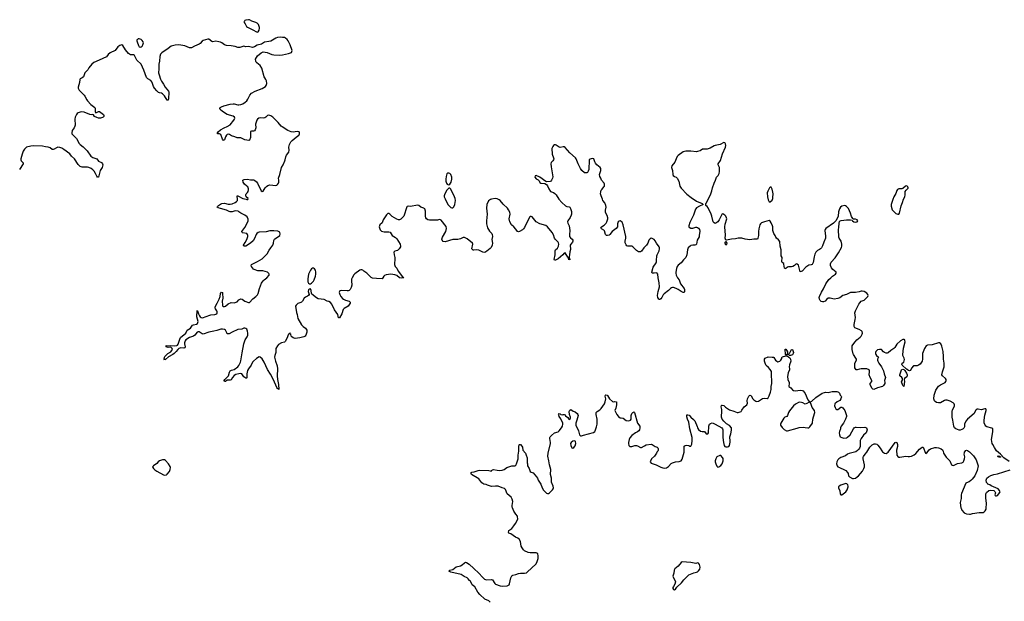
# Model space of a CAD drawing. Header units: inches. Extents: x 2133841 to 2292144, y 758099 to 915581.
# Tile 32 of 80: x 2191639 to 2211989, y 808068 to 820088. Entities that reach past the tile are written whole.
import ezdxf

# ---------------------------------------------------------------- set-up
doc = ezdxf.new("R2010")
doc.units = ezdxf.units.IN
doc.header["$MEASUREMENT"] = 0
for name, color, linetype in [('C1891', 7, 'Continuous'), ('C1892', 7, 'Continuous'), ('C2800', 7, 'Continuous'), ('C2801', 7, 'Continuous'), ('C2810', 7, 'Continuous'), ('C2811', 7, 'Continuous')]:
    doc.layers.add(name, color=color, linetype=linetype)

msp = doc.modelspace()

# ---------------------------------------------------------------- linework, layer by layer
at = {"layer": 'C1891', "color": 6, "elevation": 300}
for points in [[(2196298, 820000), (2196327, 819950), (2196348, 819930), (2196460, 819880), (2196530, 819834), (2196550, 819831), (2196570, 819838), (2196587, 819873), (2196594, 819910), (2196592, 819928), (2196573, 819990), (2196563, 820000)], [(2200000, 816188), (2199994, 816194), (2199930, 816216), (2199890, 816247), (2199870, 816256), (2199710, 816230), (2199665, 816235), (2199650, 816229), (2199641, 816219), (2199576, 816030), (2199562, 816010), (2199515, 815965), (2199490, 815952), (2199470, 815951), (2199430, 815966), (2199340, 816020), (2199290, 816070), (2199270, 816082), (2199250, 816083), (2199223, 816057), (2199154, 815950), (2199130, 815892), (2199085, 815850), (2199073, 815830), (2199068, 815810), (2199086, 815746), (2199114, 815714), (2199170, 815700), (2199250, 815706), (2199270, 815704), (2199294, 815694), (2199337, 815630), (2199403, 815583), (2199430, 815557), (2199501, 815450), (2199512, 815410), (2199507, 815390), (2199485, 815350), (2199450, 815321), (2199390, 815304), (2199374, 815286), (2199377, 815230), (2199394, 815170), (2199395, 815150), (2199384, 815030), (2199400, 814990), (2199431, 814951), (2199459, 814890), (2199511, 814831), (2199541, 814781), (2199559, 814770), (2199577, 814750), (2199530, 814747), (2199490, 814750), (2199430, 814800), (2199394, 814814), (2199310, 814830), (2199210, 814816), (2199177, 814803), (2199164, 814790), (2199147, 814750), (2199130, 814730), (2199010, 814736), (2198930, 814747), (2198901, 814761), (2198810, 814847), (2198754, 814890), (2198730, 814914), (2198710, 814921), (2198690, 814918), (2198670, 814909), (2198563, 814837), (2198545, 814815), (2198509, 814750), (2198498, 814722), (2198494, 814690), (2198500, 814600), (2198488, 814552), (2198470, 814510), (2198449, 814491), (2198430, 814483), (2198410, 814481), (2198290, 814491), (2198257, 814483), (2198245, 814470), (2198244, 814450), (2198254, 814410), (2198276, 814370), (2198308, 814328), (2198330, 814310), (2198370, 814290), (2198449, 814269), (2198468, 814248), (2198467, 814230), (2198458, 814210), (2198427, 814170), (2198343, 814117), (2198324, 814096), (2198296, 814010), (2198250, 813927), (2198230, 813929), (2198213, 813993), (2198144, 814090), (2198090, 814206), (2198061, 814241), (2198030, 814261), (2197993, 814273), (2197930, 814302), (2197810, 814321), (2197770, 814340), (2197675, 814415), (2197670, 814430), (2197665, 814490), (2197659, 814510), (2197650, 814524), (2197630, 814521), (2197610, 814502), (2197601, 814470), (2197619, 814410), (2197611, 814390), (2197589, 814371), (2197545, 814350), (2197519, 814330), (2197481, 814270), (2197463, 814250), (2197450, 814241), (2197390, 814220), (2197351, 814190), (2197342, 814170), (2197358, 814038), (2197373, 813993), (2197390, 813910), (2197464, 813784), (2197496, 813750), (2197546, 813710), (2197572, 813670), (2197576, 813630), (2197553, 813570), (2197540, 813550), (2197510, 813532), (2197430, 813515), (2197330, 813502), (2197292, 813512), (2197263, 813530), (2197250, 813550), (2197244, 813590), (2197238, 813598), (2197230, 813606), (2197210, 813602), (2197190, 813573), (2197177, 813530), (2197150, 813487), (2197126, 813434), (2197110, 813423), (2197048, 813412), (2196990, 813377), (2196964, 813350), (2196935, 813290), (2196931, 813210), (2196909, 813150), (2196905, 813110), (2196925, 813030), (2196957, 812937), (2196970, 812870), (2196963, 812730), (2196969, 812649), (2196987, 812547), (2196992, 812448), (2196990, 812446), (2196980, 812460), (2196970, 812464), (2196950, 812488), (2196883, 812643), (2196821, 812761), (2196759, 812859), (2196690, 813008), (2196650, 813076), (2196610, 813116), (2196590, 813118), (2196530, 813083), (2196470, 813031), (2196450, 813007), (2196421, 812950), (2196365, 812870), (2196350, 812839), (2196334, 812770), (2196331, 812689), (2196323, 812677), (2196310, 812677), (2196270, 812704), (2196227, 812767), (2196210, 812774), (2196170, 812771), (2196106, 812754), (2196070, 812731), (2196035, 812690), (2196010, 812647), (2195990, 812641), (2195940, 812640), (2195924, 812636), (2195890, 812611), (2195870, 812610), (2195867, 812630), (2195877, 812650), (2195951, 812729), (2195977, 812803), (2195992, 812828), (2196013, 812847), (2196070, 812860), (2196150, 812912), (2196170, 812938), (2196202, 813010), (2196210, 813035), (2196236, 813204), (2196272, 813390), (2196302, 813470), (2196340, 813530), (2196351, 813570), (2196353, 813610), (2196347, 813650), (2196330, 813690), (2196310, 813707), (2196290, 813713), (2196270, 813712), (2196229, 813691), (2196150, 813682), (2196030, 813632), (2195970, 813596), (2195950, 813592), (2195930, 813597), (2195924, 813604), (2195889, 813670), (2195870, 813683), (2195830, 813693), (2195795, 813690), (2195710, 813661), (2195650, 813653), (2195550, 813630), (2195430, 813590), (2195410, 813594), (2195350, 813636), (2195324, 813636), (2195309, 813630), (2195257, 813570), (2195230, 813550), (2195150, 813523), (2195070, 813470), (2195058, 813450), (2195048, 813410), (2195047, 813387), (2195060, 813330), (2195050, 813306), (2195030, 813299), (2194970, 813307), (2194928, 813292), (2194905, 813275), (2194870, 813228), (2194831, 813190), (2194803, 813170), (2194717, 813123), (2194650, 813067), (2194637, 813063), (2194630, 813050), (2194624, 813064), (2194629, 813111), (2194636, 813130), (2194703, 813190), (2194759, 813221), (2194779, 813241), (2194796, 813270), (2194793, 813293), (2194772, 813312), (2194750, 813318), (2194710, 813314), (2194690, 813318), (2194665, 813330), (2194664, 813344), (2194659, 813350), (2194750, 813351), (2194845, 813345), (2194889, 813351), (2194901, 813359), (2194917, 813383), (2194954, 813506), (2194962, 813518), (2195070, 813610), (2195102, 813670), (2195170, 813713), (2195210, 813773), (2195230, 813784), (2195290, 813797), (2195312, 813810), (2195323, 813830), (2195324, 813850), (2195302, 813950), (2195304, 814076), (2195310, 814079), (2195316, 814070), (2195332, 814010), (2195353, 813970), (2195370, 813949), (2195390, 813934), (2195410, 813927), (2195440, 813930), (2195474, 813946), (2195590, 813985), (2195670, 813995), (2195710, 814012), (2195722, 814030), (2195722, 814050), (2195714, 814070), (2195687, 814110), (2195679, 814130), (2195679, 814150), (2195722, 814230), (2195758, 814310), (2195779, 814370), (2195788, 814430), (2195810, 814459), (2195828, 814448), (2195831, 814431), (2195836, 814330), (2195826, 814270), (2195827, 814190), (2195833, 814173), (2195850, 814160), (2195870, 814158), (2195890, 814164), (2195950, 814212), (2196010, 814244), (2196070, 814239), (2196110, 814247), (2196130, 814258), (2196170, 814296), (2196210, 814317), (2196235, 814315), (2196294, 814270), (2196370, 814243), (2196390, 814244), (2196458, 814322), (2196522, 814370), (2196556, 814404), (2196570, 814431), (2196592, 814530), (2196636, 814644), (2196670, 814690), (2196690, 814710), (2196747, 814753), (2196792, 814810), (2196797, 814830), (2196790, 814844), (2196757, 814870), (2196666, 814894), (2196558, 814898), (2196484, 814924), (2196470, 814933), (2196450, 814960), (2196431, 814990), (2196424, 815016), (2196430, 815030), (2196552, 815088), (2196652, 815148), (2196750, 815250), (2196794, 815326), (2196831, 815370), (2196870, 815428), (2196884, 815470), (2196894, 815526), (2196907, 815550), (2196930, 815571), (2196990, 815604), (2197016, 815630), (2197024, 815656), (2197014, 815694), (2196991, 815711), (2196975, 815715), (2196890, 815725), (2196810, 815721), (2196730, 815702), (2196590, 815694), (2196570, 815690), (2196539, 815670), (2196523, 815650), (2196494, 815566), (2196465, 815515), (2196410, 815471), (2196310, 815408), (2196290, 815405), (2196270, 815410), (2196263, 815430), (2196298, 815482), (2196333, 815547), (2196353, 815610), (2196354, 815630), (2196350, 815651), (2196331, 815671), (2196245, 815685), (2196238, 815690), (2196233, 815710), (2196292, 815790), (2196355, 815910), (2196362, 815930), (2196362, 815962), (2196338, 816010), (2196290, 816048), (2196208, 816088), (2196170, 816120), (2196152, 816130), (2196090, 816134), (2196030, 816120), (2195990, 816118), (2195970, 816123), (2195910, 816153), (2195790, 816189), (2195739, 816198), (2195720, 816210), (2195730, 816230), (2195750, 816250), (2195790, 816278), (2195814, 816286), (2195870, 816293), (2195950, 816277), (2195990, 816275), (2196030, 816283), (2196092, 816310), (2196123, 816330), (2196139, 816350), (2196140, 816390), (2196130, 816430), (2196135, 816445), (2196149, 816450), (2196250, 816391), (2196317, 816377), (2196330, 816369), (2196357, 816370), (2196358, 816390), (2196318, 816430), (2196310, 816450), (2196310, 816470), (2196318, 816490), (2196350, 816519), (2196362, 816538), (2196370, 816570), (2196369, 816590), (2196354, 816630), (2196336, 816650), (2196282, 816690), (2196257, 816730), (2196253, 816770), (2196276, 816784), (2196350, 816792), (2196410, 816780), (2196470, 816779), (2196493, 816770), (2196530, 816739), (2196555, 816710), (2196630, 816551), (2196650, 816535), (2196670, 816543), (2196709, 816612), (2196739, 816642), (2196770, 816662), (2196810, 816674), (2196930, 816664), (2196950, 816669), (2196970, 816682), (2196988, 816710), (2196994, 816730), (2196997, 816770), (2196989, 816811), (2197015, 816890), (2197051, 817030), (2197087, 817090), (2197120, 817170), (2197128, 817192), (2197137, 817250), (2197150, 817290), (2197200, 817350), (2197205, 817390), (2197202, 817450), (2197215, 817510), (2197240, 817560), (2197268, 817592), (2197350, 817663), (2197410, 817698), (2197417, 817710), (2197419, 817730), (2197419, 817750), (2197413, 817770), (2197390, 817779), (2197333, 817767), (2197290, 817764), (2197250, 817772), (2197180, 817800), (2197065, 817870), (2197046, 817886), (2196984, 817964), (2196870, 818074), (2196830, 818102), (2196790, 818117), (2196762, 818110), (2196724, 818070), (2196704, 818056), (2196670, 818051), (2196610, 818059), (2196579, 818050), (2196551, 818029), (2196538, 818010), (2196509, 817930), (2196516, 817850), (2196508, 817810), (2196490, 817790), (2196470, 817783), (2196430, 817785), (2196410, 817775), (2196406, 817754), (2196410, 817710), (2196408, 817650), (2196390, 817598), (2196372, 817588), (2196290, 817607), (2196210, 817643), (2196130, 817648), (2196088, 817668), (2196013, 817690), (2195972, 817712), (2195950, 817719), (2195930, 817716), (2195910, 817703), (2195889, 817670), (2195870, 817608), (2195850, 817594), (2195830, 817617), (2195794, 817714), (2195770, 817728), (2195728, 817730), (2195730, 817750), (2195744, 817770), (2195790, 817814), (2195865, 817855), (2195930, 817879), (2195990, 817918), (2196065, 818010), (2196077, 818030), (2196083, 818050), (2196078, 818070), (2196050, 818094), (2195927, 818127), (2195827, 818190), (2195784, 818230), (2195773, 818250), (2195785, 818270), (2195812, 818288), (2195859, 818310), (2195990, 818344), (2196050, 818352), (2196070, 818350), (2196150, 818326), (2196170, 818325), (2196210, 818334), (2196250, 818352), (2196299, 818381), (2196331, 818409), (2196356, 818444), (2196394, 818526), (2196431, 818569), (2196508, 818612), (2196650, 818666), (2196716, 818710), (2196734, 818730), (2196745, 818770), (2196742, 818822), (2196729, 818850), (2196703, 818883), (2196688, 818910), (2196643, 819083), (2196610, 819138), (2196537, 819197), (2196525, 819210), (2196517, 819230), (2196515, 819270), (2196557, 819343), (2196630, 819406), (2196670, 819420), (2196752, 819412), (2196853, 819370), (2196890, 819360), (2197010, 819352), (2197070, 819359), (2197197, 819390), (2197254, 819410), (2197266, 819430), (2197267, 819450), (2197231, 819570), (2197190, 819651), (2197170, 819676), (2197130, 819708), (2197110, 819717), (2197070, 819723), (2197030, 819724), (2196970, 819717), (2196930, 819703), (2196830, 819647), (2196790, 819636), (2196696, 819624), (2196637, 819583), (2196550, 819558), (2196490, 819524), (2196450, 819512), (2196370, 819531), (2196310, 819530), (2196270, 819540), (2196250, 819537), (2196190, 819512), (2196170, 819511), (2196150, 819514), (2196090, 819534), (2196009, 819549), (2195910, 819552), (2195870, 819566), (2195814, 819610), (2195790, 819623), (2195752, 819632), (2195690, 819641), (2195630, 819633), (2195610, 819640), (2195550, 819685), (2195530, 819688), (2195430, 819660), (2195410, 819645), (2195370, 819598), (2195350, 819582), (2195250, 819540), (2195190, 819509), (2195150, 819508), (2195050, 819548), (2194930, 819567), (2194850, 819563), (2194770, 819539), (2194710, 819492), (2194578, 819402), (2194548, 819372), (2194533, 819327), (2194529, 819230), (2194516, 819170), (2194513, 819130), (2194515, 819070), (2194509, 818990), (2194518, 818950), (2194550, 818860), (2194570, 818819), (2194614, 818754), (2194646, 818690), (2194714, 818610), (2194724, 818590), (2194716, 818450), (2194710, 818426), (2194690, 818426), (2194631, 818511), (2194590, 818555), (2194570, 818566), (2194530, 818575), (2194510, 818585), (2194470, 818618), (2194423, 818670), (2194401, 818710), (2194386, 818770), (2194370, 818803), (2194348, 818830), (2194286, 818866), (2194261, 818890), (2194207, 819047), (2194147, 819167), (2194060, 819250), (2194010, 819350), (2193990, 819361), (2193930, 819361), (2193910, 819372), (2193890, 819391), (2193825, 819465), (2193770, 819557), (2193750, 819566), (2193730, 819564), (2193706, 819554), (2193670, 819527), (2193614, 819450), (2193510, 819400), (2193470, 819370), (2193430, 819323), (2193279, 819250), (2193174, 819206), (2193130, 819170), (2193069, 819090), (2193044, 819050), (2192986, 818990), (2192955, 818910), (2192930, 818883), (2192890, 818862), (2192884, 818850), (2192877, 818790), (2192850, 818695), (2192850, 818670), (2192869, 818630), (2192886, 818610), (2192969, 818530), (2192984, 818510), (2193023, 818430), (2193038, 818410), (2193112, 818332), (2193191, 818272), (2193201, 818250), (2193198, 818190), (2193202, 818170), (2193210, 818165), (2193270, 818190), (2193291, 818191), (2193370, 818130), (2193378, 818110), (2193376, 818090), (2193364, 818070), (2193350, 818063), (2193306, 818054), (2193270, 818055), (2193230, 818068), (2193186, 818090), (2193163, 818123), (2193150, 818127), (2193118, 818122), (2193090, 818125), (2192970, 818178), (2192910, 818181), (2192850, 818165), (2192829, 818151), (2192810, 818130), (2192784, 818070), (2192779, 818030), (2192782, 817910), (2192777, 817890), (2192763, 817850), (2192724, 817796), (2192713, 817750), (2192719, 817730), (2192730, 817716), (2192812, 817630), (2192870, 817530), (2192890, 817507), (2192950, 817459), (2193034, 817374), (2193110, 817266), (2193150, 817237), (2193210, 817220), (2193230, 817210), (2193270, 817162), (2193330, 817135), (2193352, 817110), (2193354, 817090), (2193342, 817030), (2193305, 816970), (2193270, 816833), (2193250, 816832), (2193230, 816856), (2193204, 816910), (2193175, 816955), (2193147, 816987), (2193113, 817013), (2193071, 817031), (2193039, 817039), (2193010, 817042), (2192930, 817037), (2192890, 817052), (2192850, 817098), (2192772, 817212), (2192707, 817270), (2192674, 817314), (2192550, 817408), (2192510, 817433), (2192470, 817449), (2192430, 817450), (2192400, 817440), (2192350, 817409), (2192330, 817403), (2192310, 817407), (2192270, 817436), (2192230, 817453), (2192170, 817460), (2192110, 817475), (2191930, 817484), (2191870, 817474), (2191779, 817450), (2191736, 817410), (2191713, 817370), (2191690, 817311), (2191660, 817210), (2191660, 817190), (2191670, 817173), (2191710, 817130), (2191709, 817110), (2191638, 816990)]]:
    msp.add_lwpolyline(points, dxfattribs=at)
at = {"layer": 'C1891', "color": 6}
for points, elevation in [([(2194090, 819690), (2194070, 819680), (2194062, 819670), (2194059, 819650), (2194065, 819630), (2194094, 819554), (2194110, 819530), (2194130, 819521), (2194150, 819525), (2194170, 819540), (2194186, 819570), (2194194, 819610), (2194191, 819630), (2194170, 819661), (2194150, 819676), (2194110, 819690)], 300), ([(2197710, 814953), (2197690, 814953), (2197670, 814941), (2197647, 814913), (2197610, 814828), (2197592, 814730), (2197592, 814672), (2197605, 814645), (2197630, 814630), (2197650, 814630), (2197670, 814641), (2197710, 814686), (2197724, 814710), (2197752, 814788), (2197760, 814830), (2197762, 814870), (2197753, 814910), (2197730, 814942)], 300), ([(2194630, 810990), (2194590, 810988), (2194530, 810969), (2194504, 810950), (2194470, 810913), (2194405, 810870), (2194385, 810850), (2194401, 810810), (2194430, 810783), (2194475, 810755), (2194610, 810679), (2194634, 810674), (2194670, 810683), (2194690, 810697), (2194732, 810750), (2194748, 810790), (2194754, 810834), (2194750, 810853), (2194712, 810910), (2194650, 810977)], 400)]:
    msp.add_lwpolyline(points, close=True, dxfattribs=dict(at, elevation=elevation))
at = {"layer": 'C1892', "color": 6, "elevation": 300}
msp.add_lwpolyline([(2196563, 820000), (2196550, 820014), (2196519, 820030), (2196435, 820055), (2196390, 820083), (2196370, 820088), (2196310, 820076), (2196295, 820070), (2196283, 820057), (2196279, 820050), (2196280, 820030), (2196298, 820000)], dxfattribs=at)
at = {"layer": 'C2800', "color": 6, "elevation": 300}
msp.add_lwpolyline([(2201361, 808050), (2201336, 808076), (2201250, 808113), (2201150, 808206), (2201110, 808255), (2201044, 808364), (2200993, 808410), (2200980, 808440), (2200949, 808490), (2200937, 808497), (2200909, 808530), (2200886, 808550), (2200823, 808583), (2200765, 808625), (2200548, 808670), (2200508, 808690), (2200528, 808710), (2200593, 808727), (2200660, 808780), (2200750, 808800), (2200782, 808818), (2200830, 808865), (2200850, 808874), (2200870, 808872), (2200930, 808835), (2201023, 808743), (2201131, 808651), (2201205, 808565), (2201248, 808528), (2201290, 808510), (2201390, 808520), (2201410, 808509), (2201456, 808436), (2201470, 808422), (2201570, 808387), (2201610, 808379), (2201712, 808388), (2201730, 808393), (2201753, 808407), (2201765, 808430), (2201793, 808550), (2201809, 808591), (2201821, 808599), (2201830, 808605), (2201890, 808619), (2201950, 808645), (2201990, 808650), (2202070, 808647), (2202110, 808658), (2202130, 808670), (2202310, 808840), (2202337, 808890), (2202355, 808950), (2202357, 809010), (2202345, 809050), (2202330, 809063), (2202310, 809070), (2202190, 809071), (2202150, 809076), (2202072, 809110), (2202049, 809129), (2202021, 809170), (2202006, 809210), (2201987, 809307), (2201961, 809350), (2201932, 809372), (2201889, 809390), (2201790, 809461), (2201750, 809474), (2201739, 809490), (2201745, 809530), (2201807, 809573), (2201850, 809624), (2201886, 809674), (2201928, 809750), (2201933, 809770), (2201930, 809810), (2201924, 809824), (2201890, 809868), (2201851, 809930), (2201822, 810000)], dxfattribs=at)
msp.add_lwpolyline([(2205330, 808881), (2205307, 808870), (2205249, 808791), (2205182, 808738), (2205168, 808710), (2205159, 808650), (2205139, 808590), (2205150, 808551), (2205185, 808490), (2205191, 808470), (2205178, 808422), (2205150, 808375), (2205140, 808350), (2205140, 808330), (2205150, 808311), (2205170, 808308), (2205190, 808321), (2205218, 808362), (2205314, 808450), (2205367, 808513), (2205467, 808613), (2205570, 808656), (2205630, 808668), (2205650, 808680), (2205670, 808700), (2205693, 808730), (2205702, 808770), (2205690, 808825), (2205670, 808856), (2205650, 808862), (2205610, 808852), (2205510, 808873)], close=True, dxfattribs=at)
at = {"layer": 'C2801', "color": 6, "elevation": 300}
for points in [[(2210000, 812844), (2209965, 812865), (2209881, 812950), (2209868, 812970), (2209876, 812990), (2209913, 813010), (2209923, 813063), (2209922, 813090), (2209893, 813150), (2209889, 813170), (2209904, 813296), (2209941, 813430), (2209936, 813456), (2209930, 813470), (2209918, 813478), (2209910, 813481), (2209890, 813478), (2209844, 813450), (2209770, 813385), (2209724, 813310), (2209706, 813290), (2209645, 813250), (2209590, 813204), (2209570, 813197), (2209550, 813197), (2209510, 813207), (2209490, 813223), (2209448, 813270), (2209410, 813275), (2209370, 813264), (2209335, 813230), (2209327, 813210), (2209327, 813190), (2209332, 813170), (2209344, 813150), (2209387, 813110), (2209367, 813070), (2209366, 813050), (2209375, 813030), (2209396, 812990), (2209454, 812914), (2209492, 812832), (2209505, 812770), (2209533, 812690), (2209513, 812630), (2209520, 812590), (2209517, 812570), (2209493, 812530), (2209470, 812510), (2209370, 812480), (2209290, 812446), (2209270, 812449), (2209250, 812470), (2209218, 812550), (2209218, 812570), (2209250, 812610), (2209253, 812630), (2209218, 812690), (2209193, 812750), (2209202, 812810), (2209202, 812830), (2209194, 812850), (2209150, 812871), (2209030, 812873), (2208993, 812867), (2208950, 812850), (2208930, 812849), (2208910, 812869), (2208899, 812890), (2208897, 812917), (2208902, 812990), (2208933, 813050), (2208934, 813070), (2208905, 813110), (2208889, 813149), (2208870, 813169), (2208864, 813184), (2208847, 813270), (2208843, 813330), (2208844, 813350), (2208855, 813370), (2208903, 813430), (2208940, 813470), (2209010, 813529), (2209030, 813550), (2209051, 813590), (2209056, 813610), (2209050, 813642), (2209038, 813658), (2208988, 813688), (2208902, 813722), (2208890, 813730), (2208884, 813744), (2208885, 813790), (2208908, 813890), (2208910, 813930), (2208901, 814030), (2208910, 814070), (2208935, 814110), (2208981, 814210), (2209001, 814239), (2209030, 814268), (2209090, 814293), (2209130, 814325), (2209166, 814370), (2209173, 814390), (2209171, 814411), (2209150, 814433), (2209090, 814467), (2209050, 814478), (2209030, 814476), (2208990, 814462), (2208910, 814451), (2208810, 814451), (2208730, 814410), (2208651, 814389), (2208590, 814340), (2208550, 814324), (2208470, 814315), (2208390, 814335), (2208365, 814335), (2208350, 814330), (2208324, 814310), (2208288, 814272), (2208250, 814257), (2208230, 814257), (2208206, 814266), (2208185, 814285), (2208170, 814310), (2208163, 814343), (2208170, 814370), (2208210, 814458), (2208255, 814525), (2208299, 814630), (2208365, 814715), (2208405, 814750), (2208436, 814784), (2208501, 814830), (2208515, 814850), (2208513, 814870), (2208444, 814924), (2208418, 814958), (2208399, 815010), (2208398, 815042), (2208410, 815079), (2208490, 815168), (2208564, 815270), (2208623, 815377), (2208634, 815406), (2208633, 815450), (2208616, 815510), (2208575, 815570), (2208570, 815590), (2208563, 815750), (2208570, 815790), (2208575, 815885), (2208586, 815914), (2208599, 815930), (2208620, 815940), (2208730, 815953), (2208811, 815951), (2208844, 815944), (2208852, 815930), (2208882, 815910), (2208910, 815901), (2208948, 815910), (2208962, 815930), (2208948, 815950), (2208910, 815964), (2208868, 815968), (2208856, 815976), (2208830, 816018), (2208807, 816090), (2208766, 816186), (2208730, 816226), (2208710, 816241), (2208690, 816247), (2208629, 816231), (2208605, 816215), (2208583, 816177), (2208563, 816117), (2208553, 816027), (2208544, 815996), (2208506, 815934), (2208459, 815881), (2208302, 815770), (2208285, 815750), (2208282, 815730), (2208292, 815612), (2208290, 815570), (2208262, 815490), (2208230, 815414), (2208208, 815372), (2208191, 815350), (2208170, 815336), (2208130, 815319), (2208096, 815284), (2208076, 815244), (2208056, 815190), (2208039, 815070), (2208016, 815030), (2207999, 815021), (2207950, 815013), (2207930, 815003), (2207889, 814971), (2207810, 814893), (2207790, 814881), (2207770, 814878), (2207732, 815012), (2207710, 815038), (2207690, 815041), (2207652, 815008), (2207617, 814990), (2207590, 814983), (2207530, 814981), (2207507, 814973), (2207470, 814946), (2207450, 814942), (2207444, 814950), (2207435, 815035), (2207429, 815049), (2207399, 815070), (2207391, 815090), (2207401, 815170), (2207379, 815210), (2207374, 815230), (2207375, 815330), (2207357, 815410), (2207346, 815506), (2207321, 815541), (2207280, 815570), (2207265, 815590), (2207253, 815630), (2207227, 815670), (2207207, 815730), (2207206, 815806), (2207201, 815830), (2207171, 815890), (2207150, 815921), (2207130, 815939), (2207030, 815910), (2206973, 815887), (2206950, 815870), (2206938, 815850), (2206914, 815766), (2206907, 815710), (2206908, 815630), (2206897, 815570), (2206890, 815555), (2206814, 815550), (2206730, 815537), (2206630, 815551), (2206564, 815570), (2206530, 815574), (2206488, 815572), (2206430, 815558), (2206353, 815553), (2206250, 815532), (2206230, 815533), (2206220, 815570), (2206224, 815636), (2206213, 815810), (2206220, 815860), (2206251, 815970), (2206247, 815990), (2206230, 816025), (2206210, 816050), (2206190, 816065), (2206170, 816073), (2206150, 816061), (2206098, 815950), (2206070, 815912), (2206030, 815881), (2206010, 815878), (2205990, 815887), (2205972, 815912), (2205945, 816030), (2205931, 816070), (2205870, 816197), (2205850, 816225), (2205818, 816250), (2205818, 816270), (2205822, 816290), (2205830, 816298), (2205913, 816470), (2205944, 816550), (2205959, 816610), (2205993, 816707), (2206021, 816770), (2206032, 816810), (2206042, 816830), (2206075, 816870), (2206095, 816910), (2206104, 816950), (2206104, 817010), (2206100, 817030), (2206072, 817090), (2206075, 817110), (2206120, 817180), (2206167, 817313), (2206223, 817450), (2206231, 817491), (2206225, 817525), (2206217, 817537), (2206210, 817545), (2206190, 817547), (2206115, 817505), (2206011, 817491), (2205990, 817484), (2205910, 817430), (2205890, 817423), (2205850, 817414), (2205785, 817415), (2205750, 817410), (2205701, 817379), (2205650, 817362), (2205630, 817360), (2205510, 817372), (2205410, 817372), (2205350, 817360), (2205250, 817281), (2205230, 817259), (2205205, 817215), (2205177, 817143), (2205116, 817070), (2205107, 817030), (2205129, 816970), (2205139, 816890), (2205145, 816870), (2205170, 816850), (2205210, 816834), (2205230, 816813), (2205259, 816750), (2205283, 816650), (2205307, 816607), (2205425, 816485), (2205514, 816410), (2205630, 816337), (2205742, 816290), (2205762, 816270), (2205750, 816258), (2205690, 816233), (2205630, 816199), (2205610, 816181), (2205603, 816170), (2205589, 816110), (2205567, 816050), (2205486, 815894), (2205466, 815830), (2205468, 815810), (2205478, 815798), (2205510, 815780), (2205550, 815780), (2205610, 815798), (2205630, 815799), (2205650, 815795), (2205670, 815781), (2205687, 815750), (2205694, 815714), (2205685, 815630), (2205679, 815601), (2205644, 815530), (2205624, 815450), (2205610, 815436), (2205591, 815429), (2205550, 815428), (2205510, 815420), (2205495, 815410), (2205458, 815370), (2205440, 815330), (2205427, 815230), (2205406, 815174), (2205358, 815122), (2205310, 815061), (2205250, 815015), (2205230, 814984), (2205215, 814945), (2205199, 814870), (2205198, 814850), (2205208, 814810), (2205234, 814754), (2205270, 814710), (2205294, 814630), (2205373, 814530), (2205381, 814510), (2205377, 814463), (2205368, 814452), (2205350, 814450), (2205310, 814468), (2205251, 814511), (2205210, 814532), (2205150, 814550), (2205130, 814552), (2205112, 814548), (2205090, 814531), (2205050, 814488), (2204957, 814423), (2204939, 814401), (2204910, 814344), (2204890, 814319), (2204870, 814304), (2204865, 814305), (2204850, 814315), (2204830, 814349), (2204822, 814390), (2204836, 814470), (2204864, 814570), (2204856, 814650), (2204834, 814750), (2204829, 814829), (2204810, 814854), (2204750, 814846), (2204710, 814849), (2204706, 814870), (2204730, 814970), (2204790, 815064), (2204797, 815083), (2204803, 815110), (2204806, 815206), (2204811, 815230), (2204853, 815310), (2204863, 815350), (2204862, 815370), (2204855, 815395), (2204800, 815470), (2204775, 815515), (2204750, 815543), (2204710, 815567), (2204690, 815570), (2204670, 815562), (2204642, 815530), (2204618, 815470), (2204594, 815430), (2204538, 815370), (2204493, 815307), (2204470, 815290), (2204450, 815288), (2204430, 815293), (2204390, 815316), (2204314, 815390), (2204290, 815404), (2204210, 815410), (2204190, 815416), (2204170, 815432), (2204155, 815475), (2204154, 815510), (2204166, 815570), (2204167, 815610), (2204109, 815850), (2204090, 815900), (2204070, 815919), (2204050, 815928), (2204030, 815924), (2204009, 815910), (2203994, 815870), (2203992, 815810), (2203966, 815774), (2203883, 815710), (2203839, 815650), (2203823, 815637), (2203790, 815625), (2203770, 815629), (2203757, 815637), (2203746, 815650), (2203724, 815724), (2203710, 815739), (2203664, 815764), (2203650, 815790), (2203661, 815810), (2203717, 815843), (2203759, 815881), (2203773, 815910), (2203791, 815970), (2203792, 815990), (2203781, 816041), (2203754, 816090), (2203748, 816110), (2203749, 816150), (2203759, 816210), (2203753, 816250), (2203730, 816306), (2203694, 816354), (2203681, 816381), (2203654, 816450), (2203645, 816490), (2203647, 816530), (2203658, 816562), (2203674, 816586), (2203715, 816630), (2203725, 816650), (2203728, 816670), (2203726, 816690), (2203716, 816710), (2203666, 816770), (2203650, 816810), (2203627, 816850), (2203623, 816890), (2203650, 816970), (2203651, 817011), (2203638, 817030), (2203570, 817085), (2203541, 817121), (2203526, 817150), (2203504, 817210), (2203476, 817216), (2203447, 817213), (2203430, 817207), (2203412, 817190), (2203410, 817182), (2203399, 816990), (2203390, 816954), (2203372, 816928), (2203358, 816922), (2203330, 816920), (2203310, 816925), (2203258, 816970), (2203230, 817010), (2203181, 817110), (2203139, 817210), (2203125, 817230), (2203010, 817333), (2202910, 817444), (2202890, 817457), (2202870, 817459), (2202810, 817448), (2202792, 817452), (2202730, 817496), (2202710, 817504), (2202690, 817502), (2202670, 817490), (2202655, 817470), (2202637, 817423), (2202646, 817306), (2202673, 817230), (2202676, 817210), (2202670, 817190), (2202658, 817170), (2202626, 817134), (2202618, 817110), (2202624, 817050), (2202659, 816841), (2202653, 816810), (2202630, 816769), (2202610, 816745), (2202530, 816737), (2202510, 816744), (2202390, 816831), (2202310, 816867), (2202290, 816859), (2202289, 816830), (2202310, 816802), (2202357, 816777), (2202375, 816755), (2202390, 816724), (2202410, 816708), (2202490, 816699), (2202525, 816685), (2202550, 816651), (2202576, 816590), (2202610, 816536), (2202674, 816514), (2202699, 816499), (2202728, 816468), (2202781, 816381), (2202846, 816310), (2202921, 816241), (2202948, 816228), (2202998, 816218), (2203010, 816210), (2203026, 816186), (2203042, 816122), (2203044, 816070), (2203040, 816050), (2203018, 816002), (2202967, 815930), (2202962, 815910), (2202965, 815885), (2202992, 815830), (2203009, 815730), (2203000, 815650), (2203005, 815610), (2203022, 815582), (2203058, 815550), (2203069, 815529), (2203070, 815510), (2203062, 815490), (2203027, 815450), (2203019, 815430), (2203021, 815339), (2203010, 815290), (2203005, 815230), (2202993, 815190), (2202992, 815172), (2203009, 815129)], [(2210000, 816614), (2209998, 816630), (2209984, 816650), (2209970, 816654), (2209950, 816648), (2209890, 816601), (2209870, 816595), (2209810, 816594), (2209783, 816577), (2209770, 816560), (2209744, 816497), (2209704, 816430), (2209686, 816370), (2209661, 816310), (2209653, 816270), (2209653, 816233), (2209670, 816160), (2209750, 816085), (2209770, 816072), (2209790, 816066), (2209810, 816070), (2209821, 816090), (2209857, 816243), (2209886, 816310), (2209904, 816376), (2209934, 816430), (2209942, 816470), (2209938, 816510), (2209942, 816538), (2209958, 816562), (2209990, 816590), (2210000, 816609)], [(2203009, 815129), (2202990, 815128), (2202983, 815150), (2202984, 815170), (2202970, 815177), (2202910, 815270), (2202890, 815263), (2202862, 815230), (2202770, 815147), (2202710, 815115), (2202690, 815117), (2202684, 815130), (2202703, 815230), (2202707, 815310), (2202716, 815330), (2202752, 815368), (2202775, 815410), (2202784, 815450), (2202777, 815477), (2202770, 815491), (2202709, 815550), (2202695, 815575), (2202670, 815641), (2202646, 815690), (2202550, 815806), (2202510, 815836), (2202390, 815872), (2202312, 815912), (2202230, 816011), (2202210, 816021), (2202190, 816018), (2202175, 816005), (2202073, 815790), (2202050, 815763), (2202030, 815745), (2201970, 815710), (2201950, 815706), (2201930, 815712), (2201890, 815756), (2201850, 815810), (2201806, 815850), (2201770, 815913), (2201757, 815970), (2201776, 816070), (2201768, 816110), (2201740, 816160), (2201718, 816190), (2201630, 816276), (2201570, 816350), (2201550, 816365), (2201510, 816384), (2201469, 816391), (2201390, 816381), (2201367, 816373), (2201330, 816345), (2201293, 816270), (2201286, 816190), (2201300, 816070), (2201285, 815930), (2201286, 815870), (2201308, 815788), (2201350, 815719), (2201397, 815670), (2201405, 815650), (2201408, 815610), (2201397, 815543), (2201413, 815470), (2201404, 815430), (2201380, 815380), (2201361, 815359), (2201295, 815305), (2201250, 815279), (2201210, 815283), (2201130, 815323), (2201090, 815330), (2201024, 815324), (2201007, 815327), (2200995, 815335), (2200984, 815350), (2201005, 815450), (2200998, 815470), (2200890, 815558), (2200830, 815585), (2200805, 815585), (2200750, 815562), (2200692, 815548), (2200590, 815543), (2200430, 815494), (2200390, 815506), (2200370, 815530), (2200365, 815550), (2200380, 815590), (2200448, 815710), (2200462, 815770), (2200450, 815813), (2200350, 815943), (2200333, 815953), (2200315, 815955), (2200273, 815947), (2200210, 815943), (2200110, 815943), (2200072, 815952), (2200050, 815970), (2200035, 815990), (2200028, 816030), (2200025, 816130), (2200010, 816177), (2200000, 816188)], [(2201822, 810000), (2201818, 810010), (2201815, 810050), (2201831, 810131), (2201820, 810180), (2201799, 810219), (2201716, 810290), (2201677, 810377), (2201656, 810396), (2201610, 810410), (2201530, 810445), (2201470, 810448), (2201390, 810442), (2201310, 810465), (2201279, 810479), (2201230, 810491), (2201190, 810518), (2201130, 810598), (2200980, 810690), (2200969, 810711), (2200973, 810727), (2200985, 810735), (2201030, 810742), (2201113, 810770), (2201150, 810776), (2201333, 810773), (2201390, 810754), (2201392, 810768), (2201401, 810779), (2201410, 810787), (2201430, 810790), (2201510, 810780), (2201550, 810770), (2201610, 810777), (2201650, 810792), (2201710, 810831), (2201810, 810864), (2201872, 810870), (2201890, 810882), (2201906, 810910), (2201939, 811010), (2201942, 811030), (2201938, 811090), (2201953, 811170), (2201954, 811266), (2201962, 811298), (2201970, 811311), (2201990, 811305), (2202016, 811276), (2202030, 811250), (2202041, 811190), (2202090, 811130), (2202108, 811090), (2202126, 811030), (2202130, 810990), (2202128, 810930), (2202134, 810910), (2202137, 810870), (2202167, 810810), (2202187, 810750), (2202210, 810736), (2202250, 810721), (2202322, 810642), (2202342, 810610), (2202355, 810570), (2202408, 810488), (2202439, 810410), (2202467, 810367), (2202504, 810324), (2202530, 810302), (2202550, 810296), (2202570, 810299), (2202590, 810310), (2202651, 810370), (2202664, 810390), (2202670, 810410), (2202663, 810450), (2202627, 810530), (2202627, 810610), (2202608, 810690), (2202618, 810790), (2202588, 810890), (2202578, 810970), (2202557, 811070), (2202564, 811130), (2202611, 811330), (2202611, 811350), (2202594, 811430), (2202597, 811450), (2202606, 811470), (2202630, 811497), (2202690, 811546), (2202767, 811573), (2202790, 811590), (2202840, 811650), (2202860, 811690), (2202867, 811730), (2202865, 811750), (2202822, 811842), (2202789, 811890), (2202783, 811923), (2202778, 811930), (2202788, 811952), (2202810, 811942), (2202826, 811926), (2202850, 811918), (2202870, 811925), (2202890, 811925), (2202910, 811918), (2202922, 811902), (2202967, 811867), (2202990, 811835), (2203010, 811828), (2203021, 811850), (2203021, 811870), (2203000, 811930), (2202995, 811990), (2203010, 812019), (2203027, 812033), (2203030, 812035), (2203077, 811997), (2203122, 811982), (2203162, 811950), (2203175, 811930), (2203178, 811910), (2203153, 811810), (2203132, 811750), (2203130, 811730), (2203135, 811710), (2203187, 811590), (2203210, 811510), (2203230, 811490), (2203250, 811489), (2203290, 811498), (2203501, 811559), (2203524, 811576), (2203534, 811590), (2203560, 811670), (2203571, 811730), (2203577, 811830), (2203554, 811930), (2203554, 811970), (2203572, 811988), (2203630, 812027), (2203657, 812050), (2203725, 812150), (2203742, 812190), (2203752, 812250), (2203740, 812310), (2203744, 812330), (2203750, 812334), (2203779, 812330), (2203790, 812321), (2203805, 812285), (2203830, 812253), (2203890, 812195), (2203910, 812187), (2203930, 812195), (2203971, 812190), (2203977, 812157), (2203976, 812130), (2203958, 812062), (2203937, 812010), (2203983, 811930), (2204030, 811867), (2204050, 811856), (2204070, 811858), (2204110, 811850), (2204170, 811801), (2204230, 811796), (2204260, 811810), (2204276, 811830), (2204280, 811910), (2204290, 811951), (2204310, 811971), (2204330, 811983), (2204348, 811968), (2204408, 811750), (2204453, 811690), (2204457, 811650), (2204451, 811610), (2204436, 811590), (2204411, 811570), (2204368, 811552), (2204290, 811493), (2204252, 811448), (2204236, 811410), (2204222, 811350), (2204219, 811330), (2204230, 811287), (2204250, 811267), (2204270, 811265), (2204290, 811268), (2204350, 811290), (2204390, 811288), (2204410, 811283), (2204470, 811248), (2204490, 811248), (2204550, 811283), (2204590, 811300), (2204690, 811313), (2204711, 811310), (2204770, 811268), (2204812, 811252), (2204830, 811236), (2204837, 811217), (2204836, 811190), (2204830, 811170), (2204810, 811150), (2204802, 811130), (2204758, 811070), (2204695, 811010), (2204671, 810950), (2204690, 810925), (2204790, 810890), (2204890, 810842), (2204930, 810828), (2204970, 810822), (2205010, 810825), (2205050, 810853), (2205106, 810914), (2205131, 810929), (2205190, 810947), (2205270, 810956), (2205310, 810971), (2205334, 811006), (2205370, 811150), (2205370, 811272), (2205390, 811291), (2205424, 811296), (2205466, 811286), (2205490, 811274), (2205510, 811276), (2205530, 811316), (2205539, 811390), (2205539, 811450), (2205487, 811630), (2205471, 811770), (2205444, 811830), (2205430, 811882), (2205426, 811910), (2205430, 811921), (2205450, 811923), (2205473, 811913), (2205508, 811870), (2205566, 811826), (2205590, 811799), (2205641, 811681), (2205650, 811650), (2205670, 811619), (2205710, 811584), (2205745, 811575), (2205795, 811575), (2205830, 811526), (2205858, 811530), (2205872, 811548), (2205880, 811690), (2205894, 811726), (2205915, 811745), (2205950, 811754), (2205970, 811747), (2206011, 811730), (2206150, 811655), (2206167, 811630), (2206173, 811610), (2206169, 811530), (2206174, 811450), (2206188, 811348), (2206200, 811290), (2206210, 811270), (2206230, 811262), (2206270, 811262), (2206293, 811270), (2206309, 811290), (2206321, 811359), (2206325, 811390), (2206317, 811450), (2206319, 811470), (2206338, 811530), (2206353, 811607), (2206353, 811630), (2206348, 811650), (2206310, 811700), (2206250, 811735), (2206220, 811760), (2206190, 811790), (2206159, 811830), (2206147, 811870), (2206141, 811910), (2206150, 811970), (2206150, 812030), (2206140, 812090), (2206144, 812116), (2206150, 812123), (2206157, 812123), (2206190, 812113), (2206223, 812083), (2206310, 812022), (2206399, 811999), (2206470, 811970), (2206490, 811970), (2206550, 811987), (2206564, 812016), (2206614, 812090), (2206670, 812126), (2206678, 812162), (2206675, 812210), (2206681, 812250), (2206710, 812307), (2206730, 812325), (2206750, 812322), (2206756, 812316), (2206790, 812251), (2206810, 812228), (2206850, 812202), (2206870, 812199), (2206907, 812207), (2206930, 812217), (2206990, 812258), (2207030, 812264), (2207090, 812261), (2207110, 812275), (2207130, 812315), (2207157, 812390), (2207168, 812448), (2207169, 812510), (2207185, 812570), (2207187, 812650), (2207179, 812710), (2207179, 812790), (2207174, 812814), (2207150, 812857), (2207117, 812897), (2207070, 812941), (2207052, 812970), (2207035, 813030), (2207032, 813070), (2207048, 813092), (2207110, 813118), (2207190, 813116), (2207218, 813110), (2207225, 813105), (2207259, 813050), (2207287, 813030), (2207310, 813020), (2207330, 813022), (2207349, 813030), (2207369, 813050), (2207389, 813089), (2207393, 813107), (2207403, 813117), (2207470, 813142), (2207500, 813140), (2207536, 813116), (2207556, 813096), (2207573, 813070), (2207575, 813030), (2207547, 812953), (2207544, 812910), (2207550, 812870), (2207547, 812850), (2207521, 812790), (2207506, 812714), (2207513, 812653), (2207543, 812590), (2207543, 812557), (2207532, 812530), (2207538, 812510), (2207580, 812480), (2207610, 812438), (2207630, 812423), (2207670, 812420), (2207770, 812432), (2207810, 812426), (2207834, 812414), (2207870, 812361), (2207930, 812231), (2207962, 812190), (2207958, 812182), (2207910, 812155), (2207870, 812142), (2207826, 812166), (2207796, 812176), (2207750, 812180), (2207675, 812145), (2207630, 812107), (2207550, 812005), (2207530, 811969), (2207510, 811909), (2207491, 811890), (2207453, 811870), (2207430, 811850), (2207369, 811750), (2207362, 811730), (2207363, 811710), (2207400, 811660), (2207438, 811618), (2207488, 811588), (2207510, 811588), (2207710, 811644), (2207750, 811660), (2207830, 811669), (2207870, 811657), (2207930, 811650), (2207950, 811655), (2207970, 811670), (2208022, 811750), (2208031, 811829), (2208068, 811948), (2208071, 811970), (2208063, 812010), (2208021, 812070), (2207990, 812158), (2207978, 812170), (2207986, 812190), (2208010, 812204), (2208090, 812282), (2208225, 812370), (2208270, 812386), (2208290, 812388), (2208350, 812380), (2208430, 812407), (2208490, 812401), (2208530, 812403), (2208550, 812399), (2208565, 812390), (2208581, 812370), (2208596, 812330), (2208615, 812310), (2208622, 812290), (2208610, 812249), (2208590, 812219), (2208531, 812190), (2208487, 812150), (2208480, 812110), (2208494, 812070), (2208510, 812048), (2208530, 812035), (2208550, 812035), (2208610, 812077), (2208630, 812080), (2208649, 812069), (2208690, 812011), (2208730, 811910), (2208730, 811890), (2208710, 811830), (2208665, 811750), (2208620, 811690), (2208604, 811650), (2208602, 811630), (2208582, 811578), (2208578, 811550), (2208580, 811510), (2208597, 811470), (2208630, 811450), (2208670, 811442), (2208730, 811449), (2208750, 811460), (2208800, 811510), (2208870, 811631), (2208887, 811650), (2208910, 811664), (2208930, 811668), (2209010, 811658), (2209108, 811668), (2209143, 811650), (2209153, 811610), (2209144, 811570), (2209134, 811550), (2209077, 811503), (2209029, 811431), (2209010, 811390), (2209010, 811270), (2208997, 811230), (2208978, 811202), (2208958, 811182), (2208922, 811158), (2208893, 811147), (2208780, 811120), (2208750, 811106), (2208704, 811076), (2208610, 811038), (2208569, 811010), (2208550, 810990), (2208529, 810950), (2208519, 810910), (2208532, 810870), (2208550, 810850), (2208582, 810830), (2208687, 810787), (2208714, 810770), (2208749, 810729), (2208759, 810710), (2208770, 810659), (2208790, 810638), (2208850, 810605), (2208870, 810603), (2208910, 810615), (2208950, 810639), (2208977, 810663), (2209060, 810760), (2209088, 810810), (2209099, 810850), (2209098, 810890), (2209075, 811010), (2209074, 811046), (2209078, 811062), (2209110, 811110), (2209150, 811153), (2209210, 811253), (2209260, 811300), (2209301, 811319), (2209330, 811322), (2209352, 811312), (2209374, 811294), (2209425, 811230), (2209456, 811176), (2209474, 811154), (2209510, 811131), (2209550, 811124), (2209570, 811133), (2209590, 811153), (2209730, 811347), (2209750, 811359), (2209770, 811351), (2209784, 811310), (2209781, 811270), (2209759, 811190), (2209771, 811091), (2209790, 811059), (2209810, 811047), (2209830, 811044), (2209910, 811060), (2209950, 811064), (2210000, 811062)]]:
    msp.add_lwpolyline(points, dxfattribs=at)
for points in [[(2200490, 816917), (2200470, 816904), (2200453, 816850), (2200445, 816795), (2200445, 816750), (2200457, 816710), (2200474, 816690), (2200490, 816679), (2200510, 816677), (2200530, 816689), (2200555, 816730), (2200572, 816790), (2200573, 816830), (2200550, 816890), (2200530, 816910), (2200510, 816917)], [(2200510, 816603), (2200470, 816562), (2200423, 816490), (2200413, 816450), (2200415, 816430), (2200430, 816382), (2200485, 816270), (2200550, 816206), (2200570, 816197), (2200590, 816200), (2200610, 816217), (2200633, 816270), (2200643, 816350), (2200638, 816390), (2200625, 816430), (2200550, 816586), (2200530, 816603)], [(2207170, 816624), (2207150, 816624), (2207138, 816610), (2207099, 816541), (2207089, 816510), (2207094, 816430), (2207110, 816367), (2207130, 816324), (2207150, 816326), (2207190, 816359), (2207205, 816390), (2207208, 816410), (2207209, 816489), (2207206, 816526), (2207190, 816583)], [(2206230, 815429), (2206218, 815470), (2206221, 815490), (2206230, 815505), (2206253, 815470), (2206250, 815444)], [(2203009, 815129), (2203010, 815126), (2203009, 815129)], [(2207530, 813172), (2207559, 813201), (2207590, 813271), (2207610, 813270), (2207628, 813230), (2207630, 813210), (2207626, 813190), (2207610, 813163), (2207570, 813149), (2207549, 813149), (2207530, 813168), (2207513, 813167), (2207490, 813158), (2207470, 813158), (2207465, 813170), (2207463, 813277), (2207470, 813278), (2207490, 813256), (2207506, 813226), (2207511, 813209), (2207502, 813190), (2207513, 813173)], [(2209910, 812508), (2209890, 812528), (2209866, 812606), (2209883, 812637), (2209888, 812670), (2209874, 812690), (2209833, 812730), (2209831, 812750), (2209864, 812850), (2209870, 812859), (2209890, 812867), (2209915, 812855), (2209935, 812835), (2209970, 812784), (2209983, 812750), (2209982, 812730), (2209973, 812710), (2209927, 812670), (2209921, 812650), (2209927, 812610)], [(2203110, 811381), (2203070, 811375), (2203039, 811350), (2203023, 811330), (2203027, 811290), (2203050, 811242), (2203070, 811231), (2203090, 811245), (2203117, 811283), (2203132, 811330), (2203129, 811369)], [(2206110, 811079), (2206050, 811050), (2206026, 811014), (2206013, 810970), (2206014, 810950), (2206025, 810910), (2206050, 810859), (2206070, 810841), (2206090, 810845), (2206130, 810877), (2206158, 810910), (2206180, 810970), (2206176, 811016), (2206163, 811043), (2206130, 811079)], [(2208710, 810501), (2208690, 810497), (2208611, 810470), (2208575, 810450), (2208563, 810430), (2208565, 810410), (2208592, 810350), (2208599, 810290), (2208610, 810271), (2208630, 810267), (2208712, 810330), (2208744, 810370), (2208761, 810430), (2208762, 810450), (2208757, 810477), (2208735, 810495)]]:
    msp.add_lwpolyline(points, close=True, dxfattribs=at)
at = {"layer": 'C2810', "color": 6, "elevation": 300}
msp.add_lwpolyline([(2211093, 810000), (2211095, 809995), (2211114, 809954), (2211156, 809896), (2211170, 809886), (2211210, 809876), (2211270, 809869), (2211290, 809870), (2211330, 809881), (2211470, 809900), (2211550, 809904), (2211570, 809915), (2211590, 809935), (2211612, 809970), (2211614, 810000)], dxfattribs=at)
at = {"layer": 'C2811', "color": 6, "elevation": 300}
for points in [[(2210000, 816609), (2210001, 816610), (2210000, 816614)], [(2212090, 810955), (2211976, 811036), (2211912, 811110), (2211830, 811176), (2211784, 811244), (2211749, 811310), (2211741, 811330), (2211726, 811410), (2211755, 811570), (2211752, 811630), (2211728, 811648), (2211630, 811675), (2211609, 811690), (2211591, 811711), (2211575, 811755), (2211574, 811810), (2211583, 811917), (2211614, 812014), (2211615, 812035), (2211608, 812048), (2211588, 812048), (2211510, 812027), (2211450, 812038), (2211430, 812036), (2211410, 812027), (2211392, 812008), (2211366, 811950), (2211228, 811830), (2211192, 811790), (2211169, 811731), (2211164, 811670), (2211155, 811645), (2211139, 811630), (2211110, 811615), (2211076, 811604), (2211055, 811605), (2210985, 811630), (2210962, 811650), (2210945, 811690), (2210927, 811810), (2210912, 811870), (2210908, 811930), (2210910, 811990), (2210917, 812023), (2210953, 812087), (2210961, 812110), (2210961, 812130), (2210952, 812150), (2210930, 812170), (2210870, 812205), (2210810, 812224), (2210770, 812222), (2210750, 812216), (2210670, 812172), (2210650, 812167), (2210630, 812167), (2210590, 812179), (2210557, 812197), (2210543, 812210), (2210532, 812252), (2210539, 812330), (2210577, 812430), (2210599, 812470), (2210630, 812515), (2210670, 812542), (2210764, 812590), (2210781, 812610), (2210787, 812630), (2210787, 812650), (2210775, 812670), (2210710, 812727), (2210698, 812750), (2210710, 812810), (2210743, 812910), (2210748, 812990), (2210734, 813070), (2210735, 813130), (2210723, 813230), (2210699, 813339), (2210674, 813390), (2210650, 813406), (2210630, 813411), (2210495, 813370), (2210401, 813359), (2210375, 813345), (2210340, 813290), (2210300, 813190), (2210297, 813150), (2210300, 813070), (2210291, 813030), (2210280, 813010), (2210250, 812970), (2210215, 812945), (2210190, 812937), (2210130, 812936), (2210109, 812931), (2210074, 812886), (2210050, 812841), (2210030, 812832), (2210010, 812839), (2210000, 812844)], [(2210000, 811062), (2210030, 811060), (2210070, 811070), (2210123, 811097), (2210158, 811122), (2210237, 811210), (2210290, 811256), (2210310, 811252), (2210320, 811240), (2210350, 811142), (2210370, 811125), (2210390, 811136), (2210439, 811201), (2210462, 811218), (2210550, 811244), (2210590, 811248), (2210630, 811242), (2210682, 811222), (2210710, 811199), (2210724, 811170), (2210733, 811130), (2210757, 811090), (2210788, 811048), (2210864, 810970), (2210895, 810890), (2210910, 810879), (2210930, 810877), (2210950, 810882), (2211022, 810918), (2211110, 810927), (2211136, 810944), (2211153, 810970), (2211168, 811010), (2211170, 811050), (2211161, 811110), (2211163, 811137), (2211168, 811150), (2211196, 811184), (2211210, 811191), (2211230, 811186), (2211270, 811159), (2211321, 811110), (2211350, 811074), (2211410, 810990), (2211444, 810890), (2211446, 810870), (2211429, 810770), (2211377, 810663), (2211325, 810595), (2211296, 810564), (2211262, 810538), (2211210, 810519), (2211193, 810507), (2211105, 810295), (2211100, 810270), (2211099, 810190), (2211080, 810110), (2211082, 810050), (2211093, 810000)], [(2211614, 810000), (2211619, 810079), (2211617, 810157), (2211605, 810190), (2211609, 810270), (2211605, 810290), (2211623, 810317), (2211670, 810358), (2211710, 810366), (2211770, 810356), (2211795, 810335), (2211801, 810321), (2211804, 810310), (2211795, 810270), (2211797, 810257), (2211808, 810248), (2211830, 810245), (2211850, 810255), (2211879, 810290), (2211900, 810330), (2211890, 810359), (2211861, 810390), (2211715, 810455), (2211690, 810473), (2211649, 810489), (2211639, 810499), (2211623, 810523), (2211614, 810570), (2211629, 810610), (2211660, 810640), (2211712, 810668), (2211770, 810685), (2211850, 810702), (2212110, 810787)]]:
    msp.add_lwpolyline(points, dxfattribs=at)
msp.add_lwpolyline([(2211890, 811044), (2211870, 811049), (2211862, 811062), (2211849, 811070), (2211873, 811073), (2211882, 811070), (2211884, 811064), (2211914, 811050), (2211910, 811048)], close=True, dxfattribs=at)

doc.saveas('drawing.dxf')
